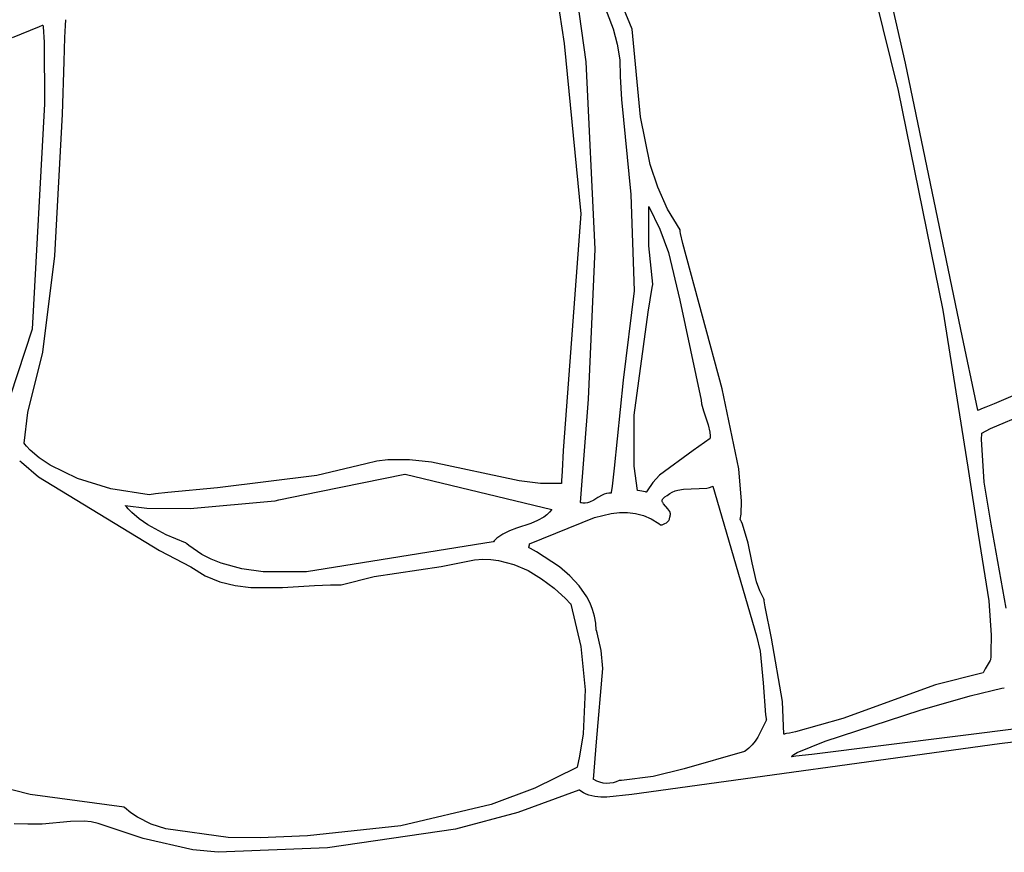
# Model space of a CAD drawing. Extents: x -74.1 to 10.8, y -36.7 to 44.6.
# Tile 42 of 199: x -60.3 to -58.5, y -12.2 to -10.7. Entities that reach past the tile are written whole.
import ezdxf

# ---------------------------------------------------------------- set-up
doc = ezdxf.new("R2010")
doc.units = 0

msp = doc.modelspace()

# ---------------------------------------------------------------- linework, layer by layer
at = {"layer": 'Layer 1', "color": 7, "linetype": 'CONTINUOUS'}
for p, q in [((-58.760219, -10.389739), (-58.657341, -10.803789)), ((-58.644089, -10.753294), (-58.701697, -10.501702)), ((-59.29689, -10.562105), (-59.273567, -10.717206)), ((-59.148203, -10.690916), (-59.164376, -10.651643)), ((-60.193302, -10.684137), (-60.192714, -10.673404)), ((-60.192714, -10.673404), (-60.192704, -10.673237)), ((-60.192704, -10.673237), (-60.192701, -10.673195)), ((-60.194314, -10.705749), (-60.193302, -10.684137)), ((-59.132586, -10.852646), (-59.148203, -10.690916)), ((-60.195861, -10.750071), (-60.194314, -10.705749)), ((-59.273567, -10.717206), (-59.243042, -11.031059)), ((-60.198455, -10.847228), (-60.195861, -10.750071)), ((-58.541664, -11.244991), (-58.644089, -10.753294)), ((-58.657341, -10.803789), (-58.574991, -11.209218)), ((-60.212935, -11.108552), (-60.198455, -10.847228)), ((-59.114822, -10.940229), (-59.132586, -10.852646)), ((-59.100984, -10.98222), (-59.114822, -10.940229)), ((-59.082894, -11.022502), (-59.100984, -10.98222)), ((-59.117588, -11.01989), (-59.117504, -11.017761)), ((-59.117341, -11.090385), (-59.117588, -11.01989)), ((-59.117504, -11.017761), (-59.117498, -11.017628)), ((-59.117498, -11.017628), (-59.117495, -11.017561)), ((-59.117491, -11.017554), (-59.096972, -11.059388)), ((-59.059844, -11.060697), (-59.082894, -11.022502)), ((-59.243042, -11.031059), (-59.269129, -11.386078)), ((-59.096972, -11.059388), (-59.081346, -11.102375)), ((-59.059811, -11.060761), (-59.059844, -11.060697)), ((-59.059804, -11.060813), (-59.059811, -11.060761)), ((-59.059789, -11.060916), (-59.059804, -11.060813)), ((-59.05973, -11.061335), (-59.059789, -11.060916)), ((-59.059606, -11.062188), (-59.05973, -11.061335)), ((-59.05933, -11.063962), (-59.059606, -11.062188)), ((-59.058672, -11.06777), (-59.05933, -11.063962)), ((-59.054729, -11.086303), (-59.058672, -11.06777)), ((-59.109941, -11.160902), (-59.117341, -11.090385)), ((-58.982324, -11.354181), (-59.054729, -11.086303)), ((-60.235225, -11.286588), (-60.212935, -11.108552)), ((-59.081346, -11.102375), (-59.059959, -11.190715)), ((-59.118698, -11.21252), (-59.110949, -11.167049)), ((-59.110949, -11.167049), (-59.110032, -11.161475)), ((-59.110032, -11.161475), (-59.109975, -11.161127)), ((-59.109975, -11.161127), (-59.109947, -11.160954)), ((-59.109947, -11.160954), (-59.10994, -11.16091)), ((-59.059959, -11.190715), (-59.021089, -11.375244)), ((-59.144623, -11.402637), (-59.118698, -11.21252)), ((-58.574991, -11.209218), (-58.529042, -11.498618)), ((-58.510499, -11.393806), (-58.541664, -11.244991)), ((-58.20307, -11.263773), (-58.480249, -11.381628)), ((-60.262456, -11.398026), (-60.235225, -11.286588)), ((-58.487312, -11.427379), (-58.186231, -11.299002)), ((-58.951472, -11.501779), (-58.982324, -11.354181)), ((-59.021089, -11.375244), (-59.020207, -11.381654)), ((-59.020207, -11.381654), (-59.016827, -11.394458)), ((-58.480249, -11.381628), (-58.495981, -11.387932)), ((-60.269554, -11.454295), (-60.262456, -11.398026)), ((-59.269129, -11.386078), (-59.275103, -11.467854)), ((-59.144349, -11.496621), (-59.144623, -11.402637)), ((-59.016827, -11.394458), (-59.00796, -11.420464)), ((-58.510473, -11.393857), (-58.510499, -11.393806)), ((-58.510414, -11.393832), (-58.510473, -11.393857)), ((-58.510297, -11.393784), (-58.510414, -11.393832)), ((-58.509356, -11.393395), (-58.510297, -11.393784)), ((-58.507469, -11.392618), (-58.509356, -11.393395)), ((-58.503671, -11.39106), (-58.507469, -11.392618)), ((-58.495981, -11.387932), (-58.503671, -11.39106)), ((-59.00796, -11.420464), (-59.004964, -11.433929)), ((-59.004964, -11.433929), (-59.004371, -11.440834)), ((-58.503589, -11.447084), (-58.503313, -11.437015)), ((-58.503313, -11.437015), (-58.503288, -11.436385)), ((-58.503288, -11.436385), (-58.503275, -11.436069)), ((-58.503275, -11.436069), (-58.503269, -11.435911)), ((-58.503269, -11.435911), (-58.503262, -11.435848)), ((-58.503262, -11.435848), (-58.487312, -11.427379)), ((-60.268132, -11.456152), (-60.269533, -11.454324)), ((-60.265134, -11.459804), (-60.268132, -11.456152)), ((-59.004423, -11.445518), (-59.035333, -11.468176)), ((-59.004412, -11.445438), (-59.004415, -11.445494)), ((-59.004402, -11.445218), (-59.004412, -11.445438)), ((-59.004368, -11.444337), (-59.004402, -11.445218)), ((-59.004371, -11.440834), (-59.004368, -11.444337)), ((-58.498835, -11.526238), (-58.503589, -11.447084)), ((-60.258363, -11.467083), (-60.265134, -11.459804)), ((-60.241852, -11.481405), (-60.258363, -11.467083)), ((-59.275103, -11.467854), (-59.277307, -11.50587)), ((-59.035333, -11.468176), (-59.097421, -11.51327)), ((-60.277657, -11.486754), (-60.277601, -11.486802)), ((-60.277601, -11.486802), (-60.277327, -11.487037)), ((-60.277327, -11.487037), (-60.274352, -11.48958)), ((-60.274352, -11.48958), (-60.243089, -11.516315)), ((-60.22163, -11.495168), (-60.241852, -11.481405)), ((-59.639255, -11.492246), (-59.729566, -11.514113)), ((-59.618813, -11.487586), (-59.639255, -11.492246)), ((-59.598876, -11.48522), (-59.618813, -11.487586)), ((-59.5587, -11.485031), (-59.598876, -11.48522)), ((-59.518249, -11.489594), (-59.5587, -11.485031)), ((-59.356771, -11.523969), (-59.518249, -11.489594)), ((-60.171231, -11.51985), (-60.22163, -11.495168)), ((-59.277307, -11.50587), (-59.278157, -11.524014)), ((-59.138356, -11.54184), (-59.144349, -11.496621)), ((-58.946159, -11.561201), (-58.951472, -11.501779)), ((-58.529042, -11.498618), (-58.509683, -11.621995)), ((-60.243089, -11.516315), (-60.019749, -11.652235)), ((-60.109528, -11.538791), (-60.171231, -11.51985)), ((-59.729566, -11.514113), (-59.913124, -11.53665)), ((-59.317254, -11.528746), (-59.356771, -11.523969)), ((-59.278385, -11.528857), (-59.317254, -11.528746)), ((-59.278355, -11.528798), (-59.278357, -11.528843)), ((-59.278352, -11.528729), (-59.278355, -11.528798)), ((-59.278341, -11.528453), (-59.278352, -11.528729)), ((-59.278157, -11.524014), (-59.278341, -11.528453)), ((-59.1101, -11.52689), (-59.120648, -11.542268)), ((-59.097421, -11.51327), (-59.1101, -11.52689)), ((-58.485813, -11.603788), (-58.498835, -11.526238)), ((-60.038883, -11.549651), (-60.109528, -11.538791)), ((-60.027314, -11.548183), (-60.038625, -11.549624)), ((-60.004618, -11.54552), (-60.027314, -11.548183)), ((-59.913124, -11.53665), (-60.004618, -11.54552)), ((-59.138008, -11.541911), (-59.138323, -11.541859)), ((-59.13412, -11.542547), (-59.138008, -11.541911)), ((-59.123262, -11.544322), (-59.13412, -11.542547)), ((-59.122042, -11.544521), (-59.123262, -11.544322)), ((-59.12193, -11.544539), (-59.122042, -11.544521)), ((-59.121862, -11.544465), (-59.121897, -11.54453)), ((-59.121792, -11.544334), (-59.121862, -11.544465)), ((-59.120648, -11.542268), (-59.121792, -11.544334)), ((-59.083518, -11.550804), (-59.078885, -11.547291)), ((-59.078885, -11.547291), (-59.074066, -11.544548)), ((-59.074066, -11.544548), (-59.069085, -11.54248)), ((-59.069085, -11.54248), (-59.063966, -11.540992)), ((-59.063966, -11.540992), (-59.053408, -11.539384)), ((-59.053408, -11.539384), (-59.010409, -11.537392)), ((-59.010409, -11.537392), (-59.005341, -11.536093)), ((-59.005341, -11.536093), (-59.000421, -11.534246)), ((-59.000421, -11.534246), (-58.999217, -11.533688)), ((-58.999217, -11.533688), (-58.999142, -11.533652)), ((-58.999142, -11.533652), (-58.999105, -11.533634)), ((-58.999096, -11.533635), (-58.918948, -11.809866)), ((-60.038802, -11.549648), (-60.038846, -11.549653)), ((-60.038625, -11.549624), (-60.038802, -11.549648)), ((-59.092635, -11.560876), (-59.09263, -11.560326)), ((-59.092494, -11.561971), (-59.092635, -11.560876)), ((-59.09263, -11.560326), (-59.092573, -11.559772)), ((-59.092573, -11.559772), (-59.092459, -11.559215)), ((-59.09217, -11.563058), (-59.092494, -11.561971)), ((-59.092459, -11.559215), (-59.092288, -11.558654)), ((-59.092288, -11.558654), (-59.092056, -11.558089)), ((-59.091683, -11.564141), (-59.09217, -11.563058)), ((-59.092056, -11.558089), (-59.0914, -11.556946)), ((-59.090298, -11.566305), (-59.091683, -11.564141)), ((-59.0914, -11.556946), (-59.090471, -11.555783)), ((-59.090471, -11.555783), (-59.089251, -11.554597)), ((-59.08219, -11.575362), (-59.090298, -11.566305)), ((-59.089251, -11.554597), (-59.087719, -11.553385)), ((-59.087719, -11.553385), (-59.08364, -11.55087)), ((-59.08364, -11.55087), (-59.083565, -11.55083)), ((-59.083565, -11.55083), (-59.083527, -11.55081)), ((-58.947126, -11.585093), (-58.946159, -11.561201)), ((-59.217388, -11.591323), (-59.186695, -11.584118)), ((-59.186695, -11.584118), (-59.171502, -11.582465)), ((-59.171502, -11.582465), (-59.156475, -11.582402)), ((-59.156475, -11.582402), (-59.141661, -11.584146)), ((-59.141661, -11.584146), (-59.127107, -11.587916)), ((-59.080313, -11.577842), (-59.08219, -11.575362)), ((-59.078813, -11.580454), (-59.080313, -11.577842)), ((-59.078253, -11.581818), (-59.078813, -11.580454)), ((-59.077848, -11.583223), (-59.078253, -11.581818)), ((-59.077616, -11.584672), (-59.077848, -11.583223)), ((-59.077577, -11.586169), (-59.077616, -11.584672)), ((-58.948654, -11.595307), (-58.947126, -11.585093)), ((-59.337336, -11.640239), (-59.217388, -11.591323)), ((-59.127107, -11.587916), (-59.11286, -11.593927)), ((-59.11286, -11.593927), (-59.098968, -11.602399)), ((-59.098968, -11.602399), (-59.095556, -11.604926)), ((-59.090335, -11.603991), (-59.087652, -11.602784)), ((-59.087652, -11.602784), (-59.085041, -11.601196)), ((-59.085041, -11.601196), (-59.082679, -11.599246)), ((-59.082679, -11.599246), (-59.081645, -11.598141)), ((-59.081645, -11.598141), (-59.080739, -11.596952)), ((-59.080739, -11.596952), (-59.079982, -11.595682)), ((-59.079982, -11.595682), (-59.079397, -11.594333)), ((-59.079397, -11.594333), (-59.079005, -11.592907)), ((-59.079005, -11.592907), (-59.078829, -11.591407)), ((-59.078829, -11.591407), (-59.078821, -11.591021)), ((-59.078819, -11.590975), (-59.078159, -11.589318)), ((-59.078159, -11.589318), (-59.077752, -11.587717)), ((-59.077752, -11.587717), (-59.077577, -11.586169)), ((-58.948651, -11.595357), (-58.948654, -11.595307)), ((-58.948603, -11.595456), (-58.948635, -11.59539)), ((-58.948475, -11.595718), (-58.948603, -11.595456)), ((-58.948222, -11.596242), (-58.948475, -11.595718)), ((-58.947722, -11.597294), (-58.948222, -11.596242)), ((-58.946748, -11.599407), (-58.947722, -11.597294)), ((-58.944905, -11.603672), (-58.946748, -11.599407)), ((-58.934083, -11.639152), (-58.944905, -11.603672)), ((-59.095556, -11.604926), (-59.095344, -11.60509)), ((-59.095344, -11.60509), (-59.095238, -11.605172)), ((-59.095215, -11.605189), (-59.092914, -11.604799)), ((-59.092914, -11.604799), (-59.090335, -11.603991)), ((-58.458155, -11.758997), (-58.485813, -11.603788)), ((-58.926938, -11.675473), (-58.934083, -11.639152)), ((-58.509683, -11.621995), (-58.490299, -11.745494)), ((-60.019749, -11.652235), (-59.961874, -11.682796)), ((-59.338469, -11.647084), (-59.33846, -11.647033)), ((-59.33846, -11.647033), (-59.338375, -11.64651)), ((-59.338362, -11.647156), (-59.338446, -11.647112)), ((-59.338375, -11.64651), (-59.337632, -11.641973)), ((-59.338194, -11.647244), (-59.338362, -11.647156)), ((-59.335502, -11.64867), (-59.338194, -11.647244)), ((-59.337632, -11.641973), (-59.337371, -11.640376)), ((-59.337371, -11.640376), (-59.337351, -11.640253)), ((-59.324683, -11.654609), (-59.335502, -11.64867)), ((-59.282253, -11.682449), (-59.324683, -11.654609)), ((-59.500184, -11.68169), (-59.438726, -11.669399)), ((-59.438726, -11.669399), (-59.423657, -11.668383)), ((-59.423657, -11.668383), (-59.40887, -11.66884)), ((-59.40887, -11.66884), (-59.394387, -11.670664)), ((-59.394387, -11.670664), (-59.366425, -11.677991)), ((-58.918806, -11.710419), (-58.926938, -11.675473)), ((-59.961874, -11.682796), (-59.935646, -11.699063)), ((-59.62407, -11.700153), (-59.500184, -11.68169)), ((-59.366425, -11.677991), (-59.339951, -11.689517)), ((-59.339951, -11.689517), (-59.315146, -11.704396)), ((-59.262873, -11.699039), (-59.282253, -11.682449)), ((-59.935646, -11.699063), (-59.908385, -11.710228)), ((-59.908385, -11.710228), (-59.880279, -11.717127)), ((-59.684604, -11.715836), (-59.62407, -11.700153)), ((-59.315146, -11.704396), (-59.292191, -11.721783)), ((-59.245724, -11.71758), (-59.262873, -11.699039)), ((-58.912912, -11.726684), (-58.918806, -11.710419)), ((-59.880279, -11.717127), (-59.85152, -11.720596)), ((-59.85152, -11.720596), (-59.792798, -11.720589)), ((-59.792798, -11.720589), (-59.733733, -11.716892)), ((-59.733733, -11.716892), (-59.704547, -11.715751)), ((-59.704547, -11.715751), (-59.690123, -11.715722)), ((-59.690123, -11.715722), (-59.686539, -11.715789)), ((-59.686539, -11.715789), (-59.68475, -11.715835)), ((-59.68475, -11.715835), (-59.684639, -11.715838)), ((-59.292191, -11.721783), (-59.271265, -11.74083)), ((-59.231565, -11.738197), (-59.245724, -11.71758)), ((-58.905023, -11.741773), (-58.912912, -11.726684)), ((-59.271265, -11.74083), (-59.26162, -11.750713)), ((-59.225842, -11.749324), (-59.231565, -11.738197)), ((-58.905012, -11.741822), (-58.905023, -11.741773)), ((-58.905002, -11.741879), (-58.905012, -11.741822)), ((-58.904984, -11.741993), (-58.905002, -11.741879)), ((-58.90491, -11.742447), (-58.904984, -11.741993)), ((-58.904762, -11.743357), (-58.90491, -11.742447)), ((-58.904463, -11.745175), (-58.904762, -11.743357)), ((-58.903853, -11.748809), (-58.904463, -11.745175)), ((-58.902588, -11.75607), (-58.903853, -11.748809)), ((-58.490299, -11.745494), (-58.486177, -11.808669)), ((-59.26162, -11.750713), (-59.261328, -11.751024)), ((-59.261328, -11.751024), (-59.261182, -11.751179)), ((-59.261168, -11.751211), (-59.242718, -11.829686)), ((-59.221151, -11.761019), (-59.225842, -11.749324)), ((-59.217586, -11.773296), (-59.221151, -11.761019)), ((-58.891028, -11.813973), (-58.902588, -11.75607)), ((-59.215241, -11.786171), (-59.217586, -11.773296)), ((-59.214211, -11.799661), (-59.215241, -11.786171)), ((-59.214161, -11.799821), (-59.214202, -11.799693)), ((-59.214077, -11.800078), (-59.214161, -11.799821)), ((-59.212789, -11.804189), (-59.214077, -11.800078)), ((-59.205338, -11.837151), (-59.212789, -11.804189)), ((-58.918948, -11.809866), (-58.912084, -11.838037)), ((-58.870595, -11.930872), (-58.891028, -11.813973)), ((-58.486177, -11.808669), (-58.486433, -11.84089)), ((-59.242718, -11.829686), (-59.234709, -11.909327)), ((-59.202255, -11.870277), (-59.205338, -11.837151)), ((-58.912084, -11.838037), (-58.906513, -11.896609)), ((-58.488089, -11.855503), (-58.496794, -11.870891)), ((-58.48714, -11.853826), (-58.488089, -11.855503)), ((-58.487054, -11.853673), (-58.48714, -11.853826)), ((-58.487003, -11.853105), (-58.487033, -11.853616)), ((-58.486782, -11.849025), (-58.487003, -11.853105)), ((-58.486433, -11.84089), (-58.486782, -11.849025)), ((-59.213676, -12.00517), (-59.202255, -11.870277)), ((-58.496794, -11.870891), (-58.500293, -11.877075)), ((-58.50096, -11.878128), (-58.588495, -11.900192)), ((-58.500881, -11.878114), (-58.50096, -11.878128)), ((-58.500293, -11.877075), (-58.500879, -11.878111)), ((-59.234709, -11.909327), (-59.238459, -11.990398)), ((-58.906513, -11.896609), (-58.902072, -11.955292)), ((-58.588495, -11.900192), (-58.759696, -11.962179)), ((-58.524467, -11.92082), (-58.484062, -11.91066)), ((-58.484062, -11.91066), (-58.466151, -11.906564)), ((-58.466151, -11.906564), (-58.461953, -11.905655)), ((-58.461953, -11.905655), (-58.461824, -11.905628)), ((-58.461824, -11.905628), (-58.46176, -11.905614)), ((-58.616735, -11.946822), (-58.524467, -11.92082)), ((-58.868341, -11.991216), (-58.870595, -11.930872)), ((-58.792058, -12.004079), (-58.616735, -11.946822)), ((-58.900623, -11.964846), (-58.916333, -11.996704)), ((-58.902072, -11.955292), (-58.901014, -11.962465)), ((-58.901014, -11.962465), (-58.900721, -11.964249)), ((-58.900721, -11.964249), (-58.900646, -11.964694)), ((-58.900646, -11.964694), (-58.900627, -11.964806)), ((-58.759696, -11.962179), (-58.846633, -11.987009)), ((-58.261884, -11.958676), (-58.816721, -12.02855)), ((-58.193022, -11.972164), (-58.470777, -12.009386)), ((-59.238459, -11.990398), (-59.245156, -12.031553)), ((-58.916333, -11.996704), (-58.921074, -12.0042)), ((-58.868261, -11.991207), (-58.868341, -11.991216)), ((-58.868088, -11.991177), (-58.868261, -11.991207)), ((-58.867393, -11.991057), (-58.868088, -11.991177)), ((-58.866003, -11.990813), (-58.867393, -11.991057)), ((-58.863226, -11.990314), (-58.866003, -11.990813)), ((-58.857682, -11.989271), (-58.863226, -11.990314)), ((-58.846633, -11.987009), (-58.857682, -11.989271)), ((-59.219687, -12.074574), (-59.213676, -12.00517)), ((-58.470777, -12.009386), (-59.148433, -12.10237)), ((-58.932728, -12.017226), (-58.939983, -12.022356)), ((-58.926482, -12.011107), (-58.932728, -12.017226)), ((-58.921074, -12.0042), (-58.926482, -12.011107)), ((-58.843663, -12.025347), (-58.792058, -12.004079)), ((-59.245156, -12.031553), (-59.249781, -12.052299)), ((-58.941074, -12.022974), (-59.052454, -12.054925)), ((-58.94097, -12.022917), (-58.941032, -12.022952)), ((-58.939983, -12.022356), (-58.94097, -12.022917)), ((-58.854046, -12.032955), (-58.854017, -12.032822)), ((-58.854017, -12.032822), (-58.853921, -12.032548)), ((-58.853766, -12.032924), (-58.854007, -12.032952)), ((-58.853921, -12.032548), (-58.853773, -12.032259)), ((-58.853773, -12.032259), (-58.853572, -12.031956)), ((-58.852996, -12.032834), (-58.853766, -12.032924)), ((-58.853572, -12.031956), (-58.853016, -12.031309)), ((-58.853016, -12.031309), (-58.852257, -12.030609)), ((-58.846244, -12.03204), (-58.852996, -12.032834)), ((-58.852257, -12.030609), (-58.850147, -12.029052)), ((-58.850147, -12.029052), (-58.843663, -12.025347)), ((-58.816721, -12.02855), (-58.846244, -12.03204)), ((-59.249924, -12.052787), (-59.327858, -12.090951)), ((-59.24989, -12.052746), (-59.249924, -12.052787)), ((-59.24988, -12.052706), (-59.24989, -12.052746)), ((-59.24986, -12.052624), (-59.24988, -12.052706)), ((-59.249781, -12.052299), (-59.24986, -12.052624)), ((-59.052454, -12.054925), (-59.109202, -12.069254)), ((-59.219625, -12.074633), (-59.219665, -12.074606)), ((-59.218977, -12.075054), (-59.219625, -12.074633)), ((-59.213535, -12.077976), (-59.218977, -12.075054)), ((-59.109202, -12.069254), (-59.16803, -12.076579)), ((-60.258252, -12.102636), (-60.342544, -12.081225)), ((-59.327858, -12.090951), (-59.408174, -12.120965)), ((-59.207722, -12.0801), (-59.213535, -12.077976)), ((-59.201667, -12.081439), (-59.207722, -12.0801)), ((-59.195495, -12.082002), (-59.201667, -12.081439)), ((-59.189334, -12.081801), (-59.195495, -12.082002)), ((-59.183312, -12.080846), (-59.189334, -12.081801)), ((-59.177556, -12.079147), (-59.183312, -12.080846)), ((-59.172192, -12.076715), (-59.177556, -12.079147)), ((-59.172035, -12.076709), (-59.172153, -12.076712)), ((-59.171799, -12.076703), (-59.172035, -12.076709)), ((-59.16803, -12.076579), (-59.171799, -12.076703)), ((-60.085136, -12.126106), (-60.258252, -12.102636)), ((-59.246274, -12.094674), (-59.358919, -12.136059)), ((-59.245421, -12.094314), (-59.246274, -12.094674)), ((-59.245276, -12.094428), (-59.245421, -12.094314)), ((-59.242938, -12.09617), (-59.245276, -12.094428)), ((-59.238117, -12.099223), (-59.242938, -12.09617)), ((-59.233117, -12.101735), (-59.238117, -12.099223)), ((-59.227957, -12.103749), (-59.233117, -12.101735)), ((-59.217222, -12.10644), (-59.227957, -12.103749)), ((-59.206049, -12.107623), (-59.217222, -12.10644)), ((-59.194576, -12.107625), (-59.206049, -12.107623)), ((-59.148433, -12.10237), (-59.194576, -12.107625)), ((-60.084919, -12.126276), (-60.0851, -12.126115)), ((-60.084559, -12.126597), (-60.084919, -12.126276)), ((-60.072785, -12.136114), (-60.084559, -12.126597)), ((-59.408174, -12.120965), (-59.574666, -12.160415)), ((-60.060581, -12.144269), (-60.072785, -12.136114)), ((-60.03502, -12.156995), (-60.060581, -12.144269)), ((-59.358919, -12.136059), (-59.474005, -12.166446)), ((-60.262613, -12.157232), (-60.287767, -12.156518)), ((-60.236069, -12.157373), (-60.262613, -12.157232)), ((-60.184244, -12.152152), (-60.236069, -12.157373)), ((-60.158626, -12.151712), (-60.184244, -12.152152)), ((-60.145818, -12.153111), (-60.158626, -12.151712)), ((-60.132982, -12.156001), (-60.145818, -12.153111)), ((-60.050091, -12.183706), (-60.132982, -12.156001)), ((-60.008161, -12.165785), (-60.03502, -12.156995)), ((-59.893426, -12.181772), (-60.008161, -12.165785)), ((-59.574666, -12.160415), (-59.746842, -12.178885)), ((-59.474005, -12.166446), (-59.710269, -12.200645)), ((-59.958506, -12.204762), (-60.050091, -12.183706)), ((-59.834261, -12.182673), (-59.893426, -12.181772)), ((-59.746842, -12.178885), (-59.834261, -12.182673)), ((-59.710269, -12.200645), (-59.911642, -12.209206)), ((-59.911642, -12.209206), (-59.958506, -12.204762))]:
    msp.add_line(p, q, dxfattribs=at)
at = {"layer": 'Layer 1', "color": 8, "linetype": 'CONTINUOUS'}
for p, q in [((-59.232909, -10.750701), (-59.262326, -10.539331)), ((-59.224105, -10.580788), (-59.183344, -10.690326)), ((-60.290672, -10.706158), (-60.241032, -10.685569)), ((-60.241032, -10.685569), (-60.235651, -10.683337)), ((-60.235651, -10.683337), (-60.235204, -10.683152)), ((-60.235204, -10.683152), (-60.235134, -10.683123)), ((-60.235132, -10.683124), (-60.234422, -10.686499)), ((-60.234422, -10.686499), (-60.232304, -10.714694)), ((-59.183344, -10.690326), (-59.175657, -10.718375)), ((-60.232304, -10.714694), (-60.231791, -10.828238)), ((-59.175657, -10.718375), (-59.170969, -10.747424)), ((-59.170969, -10.747424), (-59.17028, -10.777841)), ((-59.216254, -11.096541), (-59.232909, -10.750701)), ((-59.17028, -10.777841), (-59.16771, -10.820216)), ((-59.16771, -10.820216), (-59.150672, -10.995629)), ((-60.231791, -10.828238), (-60.254955, -11.244185)), ((-59.150672, -10.995629), (-59.144444, -11.173215)), ((-59.228867, -11.373412), (-59.216254, -11.096541)), ((-59.144444, -11.173215), (-59.164952, -11.337999)), ((-60.254955, -11.244185), (-60.295256, -11.367427)), ((-59.164952, -11.337999), (-59.181199, -11.500831)), ((-59.243308, -11.564092), (-59.228867, -11.373412)), ((-59.724793, -11.543827), (-59.567573, -11.511479)), ((-59.567573, -11.511479), (-59.566795, -11.511319)), ((-59.566777, -11.511323), (-59.296011, -11.57663)), ((-59.181199, -11.500831), (-59.185202, -11.533915)), ((-59.799451, -11.559187), (-59.724793, -11.543827)), ((-59.199591, -11.54857), (-59.203528, -11.550329)), ((-59.19554, -11.547272), (-59.199591, -11.54857)), ((-59.191345, -11.546567), (-59.19554, -11.547272)), ((-59.189184, -11.546478), (-59.191345, -11.546567)), ((-59.186974, -11.546587), (-59.189184, -11.546478)), ((-59.18696, -11.546508), (-59.186968, -11.546563)), ((-59.186943, -11.546397), (-59.18696, -11.546508)), ((-59.186878, -11.545951), (-59.186943, -11.546397)), ((-59.186748, -11.545057), (-59.186878, -11.545951)), ((-59.186229, -11.541426), (-59.186748, -11.545057)), ((-59.185202, -11.533915), (-59.186229, -11.541426)), ((-59.963521, -11.574786), (-59.807049, -11.56075)), ((-59.807012, -11.560743), (-59.806852, -11.56071)), ((-59.806852, -11.56071), (-59.8062, -11.560576)), ((-59.8062, -11.560576), (-59.799451, -11.559187)), ((-59.242963, -11.564226), (-59.243251, -11.564143)), ((-59.242389, -11.564379), (-59.242963, -11.564226)), ((-59.241252, -11.56464), (-59.242389, -11.564379)), ((-59.239018, -11.564989), (-59.241252, -11.56464)), ((-59.236834, -11.565122), (-59.239018, -11.564989)), ((-59.234696, -11.565056), (-59.236834, -11.565122)), ((-59.230541, -11.564389), (-59.234696, -11.565056)), ((-59.226522, -11.563121), (-59.230541, -11.564389)), ((-59.21877, -11.559315), (-59.226522, -11.563121)), ((-59.211188, -11.554697), (-59.21877, -11.559315)), ((-59.203528, -11.550329), (-59.211188, -11.554697)), ((-60.082845, -11.56921), (-60.04293, -11.574302)), ((-60.08278, -11.569301), (-60.082823, -11.569247)), ((-60.082433, -11.569735), (-60.08278, -11.569301)), ((-60.081733, -11.570598), (-60.082433, -11.569735)), ((-60.080306, -11.572309), (-60.081733, -11.570598)), ((-60.077349, -11.575668), (-60.080306, -11.572309)), ((-60.071044, -11.58214), (-60.077349, -11.575668)), ((-60.057037, -11.594139), (-60.071044, -11.58214)), ((-60.04293, -11.574302), (-59.963521, -11.574786)), ((-59.30063, -11.582), (-59.305656, -11.586672)), ((-59.296011, -11.57663), (-59.30063, -11.582)), ((-60.041491, -11.60495), (-60.057037, -11.594139)), ((-59.335229, -11.602499), (-59.361394, -11.61114)), ((-59.322699, -11.59734), (-59.335229, -11.602499)), ((-59.31104, -11.59073), (-59.322699, -11.59734)), ((-59.305656, -11.586672), (-59.31104, -11.59073)), ((-60.00733, -11.623348), (-60.041491, -11.60495)), ((-59.374277, -11.615959), (-59.386523, -11.622004)), ((-59.361394, -11.61114), (-59.374277, -11.615959)), ((-59.971657, -11.63802), (-60.00733, -11.623348)), ((-59.971499, -11.638158), (-59.971615, -11.638056)), ((-59.971267, -11.638361), (-59.971499, -11.638158)), ((-59.969401, -11.639967), (-59.971267, -11.638361)), ((-59.965616, -11.643093), (-59.969401, -11.639967)), ((-59.404278, -11.636361), (-59.74877, -11.691879)), ((-59.404094, -11.636164), (-59.404245, -11.636334)), ((-59.402874, -11.634832), (-59.404094, -11.636164)), ((-59.397756, -11.629943), (-59.402874, -11.634832)), ((-59.392289, -11.625695), (-59.397756, -11.629943)), ((-59.386523, -11.622004), (-59.392289, -11.625695)), ((-59.957839, -11.649009), (-59.965616, -11.643093)), ((-59.94151, -11.65954), (-59.957839, -11.649009)), ((-59.924258, -11.668425), (-59.94151, -11.65954)), ((-59.906212, -11.67577), (-59.924258, -11.668425)), ((-59.868254, -11.686268), (-59.906212, -11.67577)), ((-59.828671, -11.691885), (-59.868254, -11.686268)), ((-59.74877, -11.691879), (-59.828671, -11.691885))]:
    msp.add_line(p, q, dxfattribs=at)

doc.saveas('drawing.dxf')
